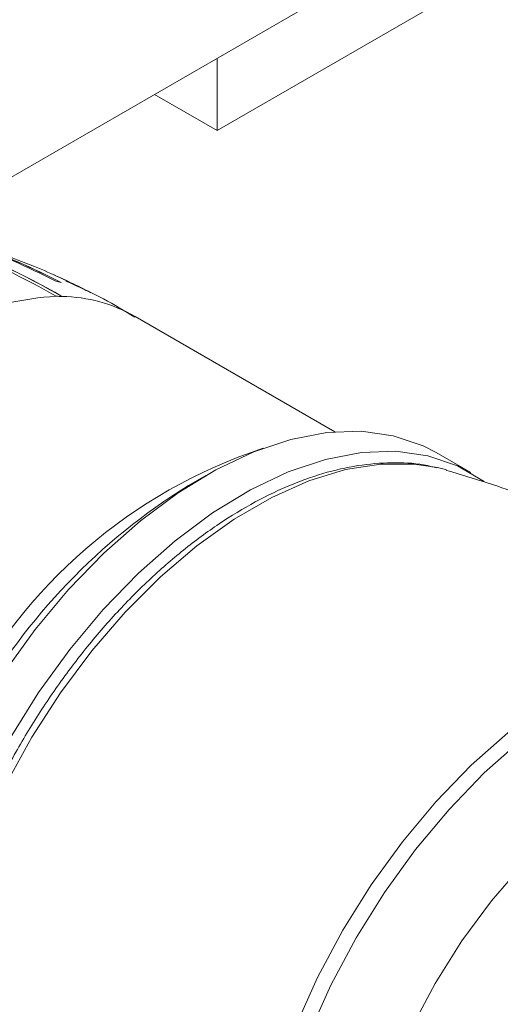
# Model space of a CAD drawing. Header units: millimetres. Extents: x 3 to 556, y 2 to 429.
# Tile 46 of 57: x 488 to 499, y 257 to 278. Entities that reach past the tile are written whole.
import ezdxf

# ---------------------------------------------------------------- set-up
doc = ezdxf.new("R2010")
doc.units = ezdxf.units.MM
doc.header["$LTSCALE"] = 2

msp = doc.modelspace()

# ---------------------------------------------------------------- linework, layer by layer
at = {"color": 7, "linetype": 'Continuous', "lineweight": 0}
for p, q in [((509.020261, 285.074808), (492.7382169, 275.675384)), ((486.8558435, 273.8320513), (498.3597151, 280.4730951)), ((492.7382169, 277.2278732), (492.7382169, 275.675384)), ((491.3935763, 276.4516285), (492.7382169, 275.675384)), ((488.8134889, 272.7552171), (487.8927488, 273.1097745)), ((489.9455071, 272.2329452), (490.0221683, 272.1941037)), ((495.2627548, 269.2097782), (490.9746791, 271.6852316)), ((498.1835868, 268.3318862), (497.4411252, 268.7605001)), ((492.4903891, 268.269714), (492.1197392, 268.0556728))]:
    msp.add_line(p, q, dxfattribs=at)
at = {"color": 7, "linetype": 'Continuous', "lineweight": 0, "flags": 128}
for points in [[(487.5519079, 263.0630746), (488.1611709, 264.0382678), (488.8289936, 264.9613755), (489.5463462, 265.8199088), (490.3035275, 266.6022644), (491.0902972, 267.2978612), (491.8960172, 267.8972882), (492.7097898, 268.3924412), (493.5206109, 268.776624), (494.3175143, 269.0446436), (495.0897262, 269.192872), (495.8268008, 269.2193065), (496.5187717, 269.1235913), (497.156281, 268.9070178), (497.4411252, 268.7605001)], [(488.2943694, 262.6344607), (488.9036324, 263.6096539), (489.5714551, 264.5327616), (490.2888077, 265.3912949), (491.045989, 266.1736505), (491.8327587, 266.8692473), (492.6384787, 267.4686743), (493.4522513, 267.9638273), (494.2630724, 268.3480101), (495.0599758, 268.6160297), (495.8321877, 268.7642581), (496.5692624, 268.7906926), (497.2612333, 268.6949774), (497.8987425, 268.4784039), (498.4729117, 268.1440871)], [(497.6700155, 268.3876635), (497.6418825, 268.3956419), (497.4661987, 268.4398154)], [(495.4361476, 258.5115999), (496.0454106, 259.4867931), (496.7132334, 260.4099008), (497.4305859, 261.2684341), (498.1877672, 262.0507896), (498.9745369, 262.7463865), (499.7802569, 263.3458135), (500.5940296, 263.8409665), (501.4048506, 264.2251493), (502.201754, 264.4931689), (502.9739659, 264.6413973), (503.7110406, 264.6678318), (504.4030115, 264.5721166), (505.0405208, 264.3555431), (505.325365, 264.2090254)], [(499.3055846, 259.9308689), (498.6239937, 259.1384347), (497.991081, 258.2786014), (497.4168243, 257.3649268)], [(495.4261694, 247.0612579), (495.1365863, 247.2492441), (494.6330111, 247.6971511), (494.2070961, 248.2524066), (493.8646023, 248.9074996), (493.6101604, 249.6535733), (493.4472115, 250.480538), (493.3779603, 251.3772085), (493.4033419, 252.3314616), (493.5230133, 253.3303903), (493.735357, 254.3604873), (494.0375005, 255.407822), (494.4253582, 256.4582305), (494.8936854, 257.4975078), (495.4361476, 258.5115999)], [(497.4168243, 257.3649268), (496.9102817, 256.411822), (496.4794415, 255.4343151), (496.1310984, 254.4478255), (495.8707455, 253.4679076), (495.7024887, 252.5100177), (495.628982, 251.5892607), (495.6513843, 250.7201582), (495.7693428, 249.9164155), (495.9809964, 249.1907102), (496.2830082, 248.5544851), (496.6706143, 248.0177748), (497.1377028, 247.5890436), (497.6769066, 247.2750515), (498.2797224, 247.0807529), (498.9366442, 247.0092101)]]:
    msp.add_lwpolyline(points, dxfattribs=at)
at = {"color": 8, "linetype": 'Continuous', "lineweight": 0, "flags": 128}
for points in [[(497.4661987, 268.4398154), (496.9684549, 268.516281), (496.2483681, 268.5162619), (495.4913593, 268.3955843), (494.707669, 268.1558771), (493.9078917, 267.8003848), (493.1028461, 267.333914), (492.3034165, 266.7627757), (491.520415, 266.0946898), (490.7644296, 265.3386887), (490.0456849, 264.5050037), (489.373901, 263.6049037), (488.7581606, 262.6505616), (488.2067916, 261.6548837), (487.7272506, 260.6313354), (487.3260225, 259.5937591), (487.0085329, 258.5561829), (486.7790756, 257.5326415), (486.6407536, 256.5369751), (486.5954372, 255.5826498)], [(495.6810406, 246.914324), (495.4206455, 247.0852602), (494.9170703, 247.5331672), (494.4911554, 248.0884227), (494.1486615, 248.7435157), (493.8942197, 249.4895894), (493.7312707, 250.3165541), (493.6620195, 251.2132246), (493.6874011, 252.1674777), (493.8070725, 253.1664064), (494.0194162, 254.1965034), (494.3215597, 255.2438381), (494.7094174, 256.2942466), (495.1777446, 257.3335239), (495.7202068, 258.347616), (496.3294698, 259.3228092), (496.9972926, 260.2459169), (497.7146451, 261.1044502), (498.4718264, 261.8868058), (499.2585961, 262.5824026)]]:
    msp.add_lwpolyline(points, dxfattribs=at)
at = {"color": 7, "linetype": 'Continuous', "lineweight": 0}
for centre, radius, start, end in [((480.9864486, 257.7933506), 16.5499487, 59.9318403, 69.71298599), ((480.6236684, 256.7426583), 17.7022826, 60.26373763, 69.41705205), ((481.1439292, 257.843172), 16.4894208, 59.93703828, 69.76504405), ((481.8583194, 258.02239), 16.2118275, 62.79462677, 69.96585733), ((481.9760953, 257.9923077), 16.2161118, 62.80736976, 69.98703505), ((481.4643213, 256.9035391), 17.4146177, 62.94599817, 69.63085249), ((482.4592312, 257.6994626), 16.3462321, 62.84995329, 67.1097182), ((482.5520623, 257.625796), 16.3757585, 62.85258844, 66.1932835), ((488.629964, 269.1235272), 3.3784257, 77.05835734, 79.07831592), ((488.7137916, 269.3979719), 3.0909873, 64.91986346, 67.06351591), ((489.6807288, 265.4406387), 6.6876428, 93.44841981, 129.32932061), ((489.2842809, 268.1476392), 3.9685375, 88.26656779, 90.08393241), ((499.1657381, 256.6997404), 13.3642545, 121.81830062, 150.51652238)]:
    msp.add_arc(centre, radius, start, end, dxfattribs=at)
at = {"color": 8, "linetype": 'Continuous', "lineweight": 0}
for centre, radius, start, end in [((489.3433789, 268.8034945), 3.3114271, 60.48656953, 88.94538783), ((497.236715, 258.2255946), 11.1954649, 108.27105724, 153.35180942)]:
    msp.add_arc(centre, radius, start, end, dxfattribs=at)
at = {"color": 7, "linetype": 'Continuous', "lineweight": 0}
for points, knots in [([(490.9676354, 271.6720398), (490.7460718, 271.8051668), (490.2688078, 272.0919319), (489.7616991, 272.3208848), (489.490009, 272.4435493)], [0, 0, 0, 0, 0.4642369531, 1, 1, 1, 1]), ([(497.4429929, 268.433365), (497.3794988, 268.4511391), (497.1021657, 268.5287739), (496.5684511, 268.5566637), (495.850332, 268.5144496), (495.1008571, 268.3550867), (494.3324921, 268.0898006), (493.554034, 267.7185955), (492.7761846, 267.2472295), (492.0089611, 266.6821051), (491.2618138, 266.0309963), (490.5434761, 265.3023148), (489.8621759, 264.505109), (489.2256889, 263.6490659), (488.6413382, 262.7444164), (488.1159116, 261.8018761), (487.6556298, 260.8325543), (487.2660085, 259.8477888), (486.9519364, 258.8590603), (486.7172402, 257.8775851), (486.5662214, 256.9151746), (486.5145571, 256.2079563), (486.5120071, 255.8246938), (486.5114616, 255.7426993)], [0, 0, 0, 0, 0.0146275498, 0.0638910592, 0.1137293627, 0.1642092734, 0.2152125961, 0.2665434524, 0.318023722, 0.3695215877, 0.4209762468, 0.4723728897, 0.5237151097, 0.5750149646, 0.626289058, 0.6775555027, 0.7288320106, 0.7801330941, 0.8314784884, 0.882887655, 0.9343777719, 0.9859609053, 1, 1, 1, 1]), ([(505.3547861, 264.1676092), (504.9671807, 264.4954967), (504.1825245, 265.1592617), (502.9065246, 266.0369514), (501.5687699, 266.8236037), (500.1853516, 267.4931624), (498.8811802, 268.0198243), (498.027508, 268.2717246), (497.658088, 268.3807325)], [0, 0, 0, 0, 0.1722770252, 0.3487521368, 0.5238202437, 0.6973164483, 0.869016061, 1, 1, 1, 1])]:
    msp.add_open_spline(points, degree=3, knots=knots, dxfattribs=at)

doc.saveas('drawing.dxf')
